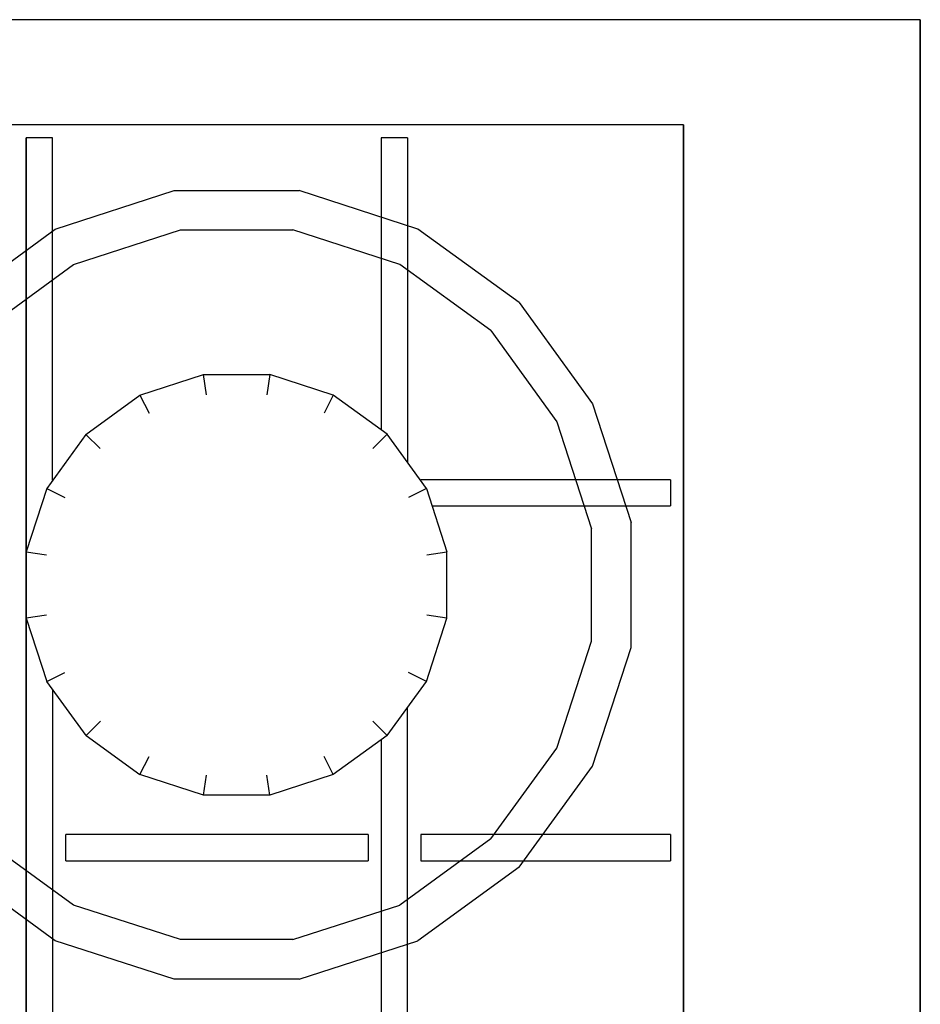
# Model space of a CAD drawing. Header units: millimetres. Extents: x 0 to 40100, y 0 to 29075.
# Tile 62 of 119: x 8886 to 8954, y 25659 to 25734. Entities that reach past the tile are written whole.
import ezdxf

# ---------------------------------------------------------------- set-up
doc = ezdxf.new("R2010")
doc.units = ezdxf.units.MM
doc.header["$MEASUREMENT"] = 0
doc.linetypes.add('AUSGEZOGEN', pattern=[0, 0])
doc.layers.get('0').update_dxf_attribs({"linetype": 'CONTINUOUS'})
doc.layers.add('ibmp_KT_Geräte-bauseits', color=7, linetype='AUSGEZOGEN', true_color=0x008000)
doc.styles.get("Standard").update_dxf_attribs({"font": 'TXT.SHX'})

# ---------------------------------------------------------------- blocks, each defined once
blk = doc.blocks.new('BLOCK_00415')
at = {"layer": 'ibmp_KT_Geräte-bauseits', "color": 0, "linetype": 'AUSGEZOGEN', "true_color": 0x000000}
for p, q in [((8954.1, 25734.1), (8658.1, 25734.1)), ((8954.1, 25734.1), (8954.1, 25338.1)), ((8936.1, 25726.1), (8676.1, 25726.1)), ((8936.1, 25726.1), (8936.1, 25346.1)), ((8886.1, 25725.1), (8886.1, 25347.1)), ((8888.1, 25725.1), (8886.1, 25725.1)), ((8888.1, 25699.06), (8888.1, 25725.1)), ((8913.1, 25725.1), (8913.1, 25702.88)), ((8915.1, 25725.1), (8913.1, 25725.1)), ((8915.1, 25725.1), (8915.1, 25700.44)), ((8888.31, 25718.16), (8897.35, 25721.1)), ((8897.35, 25721.1), (8906.85, 25721.1)), ((8915.89, 25718.16), (8906.85, 25721.1)), ((8880.62, 25712.56), (8888.31, 25718.16)), ((8889.69, 25715.46), (8897.83, 25718.1)), ((8897.83, 25718.1), (8906.38, 25718.1)), ((8914.51, 25715.46), (8906.38, 25718.1)), ((8923.58, 25712.58), (8915.89, 25718.16)), ((8882.77, 25710.42), (8889.69, 25715.46)), ((8921.43, 25710.44), (8914.51, 25715.46)), ((8923.58, 25712.58), (8929.17, 25704.88)), ((8921.43, 25710.44), (8926.46, 25703.5)), ((8894.75, 25705.52), (8899.57, 25707.1)), ((8899.81, 25705.56), (8899.57, 25707.1)), ((8899.57, 25707.1), (8904.63, 25707.1)), ((8904.63, 25707.1), (8904.39, 25705.56)), ((8909.45, 25705.54), (8904.63, 25707.1)), ((8890.64, 25702.54), (8894.75, 25705.52)), ((8894.75, 25705.52), (8895.45, 25704.16)), ((8909.45, 25705.54), (8908.75, 25704.16)), ((8913.56, 25702.56), (8909.45, 25705.54)), ((8929.17, 25704.88), (8932.1, 25695.84)), ((8926.46, 25703.5), (8929.1, 25695.36)), ((8890.64, 25702.54), (8887.66, 25698.44)), ((8890.64, 25702.54), (8891.73, 25701.46)), ((8913.56, 25702.56), (8912.47, 25701.46)), ((8916.54, 25698.44), (8913.56, 25702.56)), ((8916.1, 25699.1), (8916.1, 25699.06)), ((8935.1, 25699.1), (8916.1, 25699.1)), ((8935.1, 25699.1), (8935.1, 25697.1)), ((8887.66, 25698.44), (8886.1, 25693.62)), ((8887.66, 25698.44), (8889.04, 25697.74)), ((8916.54, 25698.44), (8915.16, 25697.74)), ((8916.54, 25698.44), (8918.1, 25693.62)), ((8916.98, 25697.1), (8935.1, 25697.1)), ((8929.1, 25686.82), (8929.1, 25695.36)), ((8932.1, 25686.34), (8932.1, 25695.84)), ((8886.1, 25693.62), (8887.63, 25693.38)), ((8916.57, 25693.38), (8918.1, 25693.62)), ((8918.1, 25688.56), (8918.1, 25693.62)), ((8887.63, 25688.8), (8886.1, 25688.56)), ((8918.1, 25688.56), (8916.57, 25688.8)), ((8886.1, 25688.56), (8887.67, 25683.74)), ((8916.54, 25683.74), (8918.1, 25688.56)), ((8926.46, 25678.68), (8929.1, 25686.82)), ((8929.17, 25677.3), (8932.1, 25686.34)), ((8887.67, 25683.74), (8889.04, 25684.44)), ((8916.54, 25683.74), (8915.16, 25684.44)), ((8890.65, 25679.64), (8887.67, 25683.74)), ((8913.56, 25679.64), (8916.54, 25683.74)), ((8888.1, 25683.16), (8888.1, 25637.06)), ((8915.1, 25638.44), (8915.1, 25681.76)), ((8891.74, 25680.72), (8890.65, 25679.64)), ((8912.47, 25680.72), (8913.56, 25679.64)), ((8890.65, 25679.64), (8894.75, 25676.66)), ((8913.56, 25679.64), (8909.45, 25676.66)), ((8913.1, 25679.3), (8913.1, 25640.88)), ((8921.43, 25671.76), (8926.46, 25678.68)), ((8894.75, 25676.66), (8895.45, 25678.04)), ((8909.45, 25676.66), (8908.75, 25678.04)), ((8899.57, 25675.1), (8894.75, 25676.66)), ((8899.57, 25675.1), (8899.81, 25676.62)), ((8904.63, 25675.1), (8904.39, 25676.62)), ((8909.45, 25676.66), (8904.63, 25675.1)), ((8923.58, 25669.62), (8929.17, 25677.3)), ((8904.63, 25675.1), (8899.57, 25675.1)), ((8889.1, 25670.1), (8889.1, 25672.1)), ((8912.1, 25672.1), (8889.1, 25672.1)), ((8912.1, 25672.1), (8912.1, 25670.1)), ((8916.1, 25672.1), (8916.1, 25670.1)), ((8935.1, 25672.1), (8916.1, 25672.1)), ((8935.1, 25672.1), (8935.1, 25670.1)), ((8889.69, 25666.72), (8882.77, 25671.76)), ((8921.43, 25671.76), (8914.51, 25666.72)), ((8889.1, 25670.1), (8912.1, 25670.1)), ((8916.1, 25670.1), (8935.1, 25670.1)), ((8888.31, 25664.02), (8880.62, 25669.62)), ((8923.58, 25669.62), (8915.89, 25664.02)), ((8897.83, 25664.1), (8889.69, 25666.72)), ((8906.38, 25664.1), (8914.51, 25666.72)), ((8897.35, 25661.1), (8888.31, 25664.02)), ((8906.38, 25664.1), (8897.83, 25664.1)), ((8906.85, 25661.1), (8915.89, 25664.02)), ((8906.85, 25661.1), (8897.35, 25661.1))]:
    blk.add_line(p, q, dxfattribs=at)
at = {"color": 0, "true_color": 0x000000}
blk.add_attdef('', (0, 0), '', height=1, dxfattribs=at)
blk = doc.blocks.new('BLOCK_00416')
at = {"layer": 'ibmp_KT_Geräte-bauseits', "color": 0, "linetype": 'AUSGEZOGEN', "true_color": 0x000000}
for p, q in [((8954.1, 25734.1), (8658.1, 25734.1)), ((8954.1, 25338.1), (8954.1, 25734.1)), ((8936.1, 25726.1), (8676.1, 25726.1)), ((8936.1, 25346.1), (8936.1, 25726.1)), ((8886.1, 25347.1), (8886.1, 25725.1)), ((8888.1, 25725.1), (8886.1, 25725.1)), ((8888.1, 25699.06), (8888.1, 25725.1)), ((8913.1, 25725.1), (8913.1, 25702.88)), ((8915.1, 25725.1), (8913.1, 25725.1)), ((8915.1, 25725.1), (8915.1, 25700.44)), ((8888.31, 25718.16), (8897.35, 25721.1)), ((8897.35, 25721.1), (8906.85, 25721.1)), ((8915.89, 25718.16), (8906.85, 25721.1)), ((8880.62, 25712.56), (8888.31, 25718.16)), ((8889.69, 25715.46), (8897.83, 25718.1)), ((8897.83, 25718.1), (8906.38, 25718.1)), ((8914.51, 25715.46), (8906.38, 25718.1)), ((8923.58, 25712.58), (8915.89, 25718.16)), ((8882.77, 25710.42), (8889.69, 25715.46)), ((8921.43, 25710.44), (8914.51, 25715.46)), ((8923.58, 25712.58), (8929.17, 25704.88)), ((8921.43, 25710.44), (8926.46, 25703.5)), ((8894.75, 25705.52), (8899.57, 25707.1)), ((8899.81, 25705.56), (8899.57, 25707.1)), ((8899.57, 25707.1), (8904.63, 25707.1)), ((8904.63, 25707.1), (8904.39, 25705.56)), ((8909.45, 25705.54), (8904.63, 25707.1)), ((8890.64, 25702.54), (8894.75, 25705.52)), ((8894.75, 25705.52), (8895.45, 25704.16)), ((8909.45, 25705.54), (8908.75, 25704.16)), ((8913.56, 25702.56), (8909.45, 25705.54)), ((8929.17, 25704.88), (8932.1, 25695.84)), ((8926.46, 25703.5), (8929.1, 25695.36)), ((8890.64, 25702.54), (8887.66, 25698.44)), ((8890.64, 25702.54), (8891.73, 25701.46)), ((8913.56, 25702.56), (8912.47, 25701.46)), ((8916.54, 25698.44), (8913.56, 25702.56)), ((8916.1, 25699.1), (8916.1, 25699.06)), ((8935.1, 25699.1), (8916.1, 25699.1)), ((8935.1, 25699.1), (8935.1, 25697.1)), ((8887.66, 25698.44), (8886.1, 25693.62)), ((8887.66, 25698.44), (8889.04, 25697.74)), ((8916.54, 25698.44), (8915.16, 25697.74)), ((8916.54, 25698.44), (8918.1, 25693.62)), ((8916.98, 25697.1), (8935.1, 25697.1)), ((8929.1, 25686.82), (8929.1, 25695.36)), ((8932.1, 25686.34), (8932.1, 25695.84)), ((8886.1, 25693.62), (8887.63, 25693.38)), ((8916.57, 25693.38), (8918.1, 25693.62)), ((8918.1, 25688.56), (8918.1, 25693.62)), ((8887.63, 25688.8), (8886.1, 25688.56)), ((8918.1, 25688.56), (8916.57, 25688.8)), ((8886.1, 25688.56), (8887.67, 25683.74)), ((8916.54, 25683.74), (8918.1, 25688.56)), ((8926.46, 25678.68), (8929.1, 25686.82)), ((8929.17, 25677.3), (8932.1, 25686.34)), ((8887.67, 25683.74), (8889.04, 25684.44)), ((8916.54, 25683.74), (8915.16, 25684.44)), ((8890.65, 25679.64), (8887.67, 25683.74)), ((8913.56, 25679.64), (8916.54, 25683.74)), ((8888.1, 25683.16), (8888.1, 25637.06)), ((8915.1, 25638.44), (8915.1, 25681.76)), ((8891.74, 25680.72), (8890.65, 25679.64)), ((8912.47, 25680.72), (8913.56, 25679.64)), ((8890.65, 25679.64), (8894.75, 25676.66)), ((8913.56, 25679.64), (8909.45, 25676.66)), ((8913.1, 25679.3), (8913.1, 25640.88)), ((8921.43, 25671.76), (8926.46, 25678.68)), ((8894.75, 25676.66), (8895.45, 25678.04)), ((8909.45, 25676.66), (8908.75, 25678.04)), ((8899.57, 25675.1), (8894.75, 25676.66)), ((8899.57, 25675.1), (8899.81, 25676.62)), ((8904.63, 25675.1), (8904.39, 25676.62)), ((8909.45, 25676.66), (8904.63, 25675.1)), ((8923.58, 25669.62), (8929.17, 25677.3)), ((8904.63, 25675.1), (8899.57, 25675.1)), ((8889.1, 25670.1), (8889.1, 25672.1)), ((8912.1, 25672.1), (8889.1, 25672.1)), ((8912.1, 25672.1), (8912.1, 25670.1)), ((8916.1, 25672.1), (8916.1, 25670.1)), ((8935.1, 25672.1), (8916.1, 25672.1)), ((8935.1, 25672.1), (8935.1, 25670.1)), ((8889.69, 25666.72), (8882.77, 25671.76)), ((8921.43, 25671.76), (8914.51, 25666.72)), ((8889.1, 25670.1), (8912.1, 25670.1)), ((8916.1, 25670.1), (8935.1, 25670.1)), ((8888.31, 25664.02), (8880.62, 25669.62)), ((8923.58, 25669.62), (8915.89, 25664.02)), ((8897.83, 25664.1), (8889.69, 25666.72)), ((8906.38, 25664.1), (8914.51, 25666.72)), ((8897.35, 25661.1), (8888.31, 25664.02)), ((8906.38, 25664.1), (8897.83, 25664.1)), ((8906.85, 25661.1), (8915.89, 25664.02)), ((8906.85, 25661.1), (8897.35, 25661.1))]:
    blk.add_line(p, q, dxfattribs=at)
at = {"color": 0, "true_color": 0x000000}
blk.add_attdef('', (0, 0), '', height=1, dxfattribs=at)
blk = doc.blocks.new('BLOCK_00417')
at = {"layer": 'ibmp_KT_Geräte-bauseits', "color": 0, "linetype": 'AUSGEZOGEN', "true_color": 0x000000}
for p, q in [((8954.1, 25734.1), (8658.1, 25734.1)), ((8954.1, 25338.1), (8954.1, 25734.1)), ((8936.1, 25726.1), (8676.1, 25726.1)), ((8936.1, 25346.1), (8936.1, 25726.1)), ((8886.1, 25347.1), (8886.1, 25725.1)), ((8888.1, 25725.1), (8886.1, 25725.1)), ((8888.1, 25699.06), (8888.1, 25725.1)), ((8913.1, 25725.1), (8913.1, 25702.88)), ((8915.1, 25725.1), (8913.1, 25725.1)), ((8915.1, 25725.1), (8915.1, 25700.44)), ((8888.31, 25718.16), (8897.35, 25721.1)), ((8897.35, 25721.1), (8906.85, 25721.1)), ((8915.89, 25718.16), (8906.85, 25721.1)), ((8880.62, 25712.56), (8888.31, 25718.16)), ((8889.69, 25715.46), (8897.83, 25718.1)), ((8897.83, 25718.1), (8906.38, 25718.1)), ((8914.51, 25715.46), (8906.38, 25718.1)), ((8923.58, 25712.58), (8915.89, 25718.16)), ((8882.77, 25710.42), (8889.69, 25715.46)), ((8921.43, 25710.44), (8914.51, 25715.46)), ((8923.58, 25712.58), (8929.17, 25704.88)), ((8921.43, 25710.44), (8926.46, 25703.5)), ((8894.75, 25705.52), (8899.57, 25707.1)), ((8899.81, 25705.56), (8899.57, 25707.1)), ((8899.57, 25707.1), (8904.63, 25707.1)), ((8904.63, 25707.1), (8904.39, 25705.56)), ((8909.45, 25705.54), (8904.63, 25707.1)), ((8890.64, 25702.54), (8894.75, 25705.52)), ((8894.75, 25705.52), (8895.45, 25704.16)), ((8909.45, 25705.54), (8908.75, 25704.16)), ((8913.56, 25702.56), (8909.45, 25705.54)), ((8929.17, 25704.88), (8932.1, 25695.84)), ((8926.46, 25703.5), (8929.1, 25695.36)), ((8890.64, 25702.54), (8887.66, 25698.44)), ((8890.64, 25702.54), (8891.73, 25701.46)), ((8913.56, 25702.56), (8912.47, 25701.46)), ((8916.54, 25698.44), (8913.56, 25702.56)), ((8916.1, 25699.1), (8916.1, 25699.06)), ((8935.1, 25699.1), (8916.1, 25699.1)), ((8935.1, 25699.1), (8935.1, 25697.1)), ((8887.66, 25698.44), (8886.1, 25693.62)), ((8887.66, 25698.44), (8889.04, 25697.74)), ((8916.54, 25698.44), (8915.16, 25697.74)), ((8916.54, 25698.44), (8918.1, 25693.62)), ((8916.98, 25697.1), (8935.1, 25697.1)), ((8929.1, 25686.82), (8929.1, 25695.36)), ((8932.1, 25686.34), (8932.1, 25695.84)), ((8886.1, 25693.62), (8887.63, 25693.38)), ((8916.57, 25693.38), (8918.1, 25693.62)), ((8918.1, 25688.56), (8918.1, 25693.62)), ((8887.63, 25688.8), (8886.1, 25688.56)), ((8918.1, 25688.56), (8916.57, 25688.8)), ((8886.1, 25688.56), (8887.67, 25683.74)), ((8916.54, 25683.74), (8918.1, 25688.56)), ((8926.46, 25678.68), (8929.1, 25686.82)), ((8929.17, 25677.3), (8932.1, 25686.34)), ((8887.67, 25683.74), (8889.04, 25684.44)), ((8916.54, 25683.74), (8915.16, 25684.44)), ((8890.65, 25679.64), (8887.67, 25683.74)), ((8913.56, 25679.64), (8916.54, 25683.74)), ((8888.1, 25683.16), (8888.1, 25637.06)), ((8915.1, 25638.44), (8915.1, 25681.76)), ((8891.74, 25680.72), (8890.65, 25679.64)), ((8912.47, 25680.72), (8913.56, 25679.64)), ((8890.65, 25679.64), (8894.75, 25676.66)), ((8913.56, 25679.64), (8909.45, 25676.66)), ((8913.1, 25679.3), (8913.1, 25640.88)), ((8921.43, 25671.76), (8926.46, 25678.68)), ((8894.75, 25676.66), (8895.45, 25678.04)), ((8909.45, 25676.66), (8908.75, 25678.04)), ((8899.57, 25675.1), (8894.75, 25676.66)), ((8899.57, 25675.1), (8899.81, 25676.62)), ((8904.63, 25675.1), (8904.39, 25676.62)), ((8909.45, 25676.66), (8904.63, 25675.1)), ((8923.58, 25669.62), (8929.17, 25677.3)), ((8904.63, 25675.1), (8899.57, 25675.1)), ((8889.1, 25670.1), (8889.1, 25672.1)), ((8912.1, 25672.1), (8889.1, 25672.1)), ((8912.1, 25672.1), (8912.1, 25670.1)), ((8916.1, 25672.1), (8916.1, 25670.1)), ((8935.1, 25672.1), (8916.1, 25672.1)), ((8935.1, 25672.1), (8935.1, 25670.1)), ((8889.69, 25666.72), (8882.77, 25671.76)), ((8921.43, 25671.76), (8914.51, 25666.72)), ((8889.1, 25670.1), (8912.1, 25670.1)), ((8916.1, 25670.1), (8935.1, 25670.1)), ((8888.31, 25664.02), (8880.62, 25669.62)), ((8923.58, 25669.62), (8915.89, 25664.02)), ((8897.83, 25664.1), (8889.69, 25666.72)), ((8906.38, 25664.1), (8914.51, 25666.72)), ((8897.35, 25661.1), (8888.31, 25664.02)), ((8906.38, 25664.1), (8897.83, 25664.1)), ((8906.85, 25661.1), (8915.89, 25664.02)), ((8906.85, 25661.1), (8897.35, 25661.1))]:
    blk.add_line(p, q, dxfattribs=at)
at = {"color": 0, "true_color": 0x000000}
blk.add_attdef('', (0, 0), '', height=1, dxfattribs=at)
blk = doc.blocks.new('BLOCK_00418')
at = {"layer": 'ibmp_KT_Geräte-bauseits', "color": 0, "linetype": 'AUSGEZOGEN', "true_color": 0x000000}
for p, q in [((8954.1, 25734.1), (8658.1, 25734.1)), ((8954.1, 25338.1), (8954.1, 25734.1)), ((8936.1, 25726.1), (8676.1, 25726.1)), ((8936.1, 25346.1), (8936.1, 25726.1)), ((8886.1, 25347.1), (8886.1, 25725.1)), ((8888.1, 25725.1), (8886.1, 25725.1)), ((8888.1, 25699.06), (8888.1, 25725.1)), ((8913.1, 25725.1), (8913.1, 25702.88)), ((8915.1, 25725.1), (8913.1, 25725.1)), ((8915.1, 25725.1), (8915.1, 25700.44)), ((8888.31, 25718.16), (8897.35, 25721.1)), ((8897.35, 25721.1), (8906.85, 25721.1)), ((8915.89, 25718.16), (8906.85, 25721.1)), ((8880.62, 25712.56), (8888.31, 25718.16)), ((8889.69, 25715.46), (8897.83, 25718.1)), ((8897.83, 25718.1), (8906.38, 25718.1)), ((8914.51, 25715.46), (8906.38, 25718.1)), ((8923.58, 25712.58), (8915.89, 25718.16)), ((8882.77, 25710.42), (8889.69, 25715.46)), ((8921.43, 25710.44), (8914.51, 25715.46)), ((8923.58, 25712.58), (8929.17, 25704.88)), ((8921.43, 25710.44), (8926.46, 25703.5)), ((8894.75, 25705.52), (8899.57, 25707.1)), ((8899.81, 25705.56), (8899.57, 25707.1)), ((8899.57, 25707.1), (8904.63, 25707.1)), ((8904.63, 25707.1), (8904.39, 25705.56)), ((8909.45, 25705.54), (8904.63, 25707.1)), ((8890.64, 25702.54), (8894.75, 25705.52)), ((8894.75, 25705.52), (8895.45, 25704.16)), ((8909.45, 25705.54), (8908.75, 25704.16)), ((8913.56, 25702.56), (8909.45, 25705.54)), ((8929.17, 25704.88), (8932.1, 25695.84)), ((8926.46, 25703.5), (8929.1, 25695.36)), ((8890.64, 25702.54), (8887.66, 25698.44)), ((8890.64, 25702.54), (8891.73, 25701.46)), ((8913.56, 25702.56), (8912.47, 25701.46)), ((8916.54, 25698.44), (8913.56, 25702.56)), ((8916.1, 25699.1), (8916.1, 25699.06)), ((8935.1, 25699.1), (8916.1, 25699.1)), ((8935.1, 25699.1), (8935.1, 25697.1)), ((8887.66, 25698.44), (8886.1, 25693.62)), ((8887.66, 25698.44), (8889.04, 25697.74)), ((8916.54, 25698.44), (8915.16, 25697.74)), ((8916.54, 25698.44), (8918.1, 25693.62)), ((8916.98, 25697.1), (8935.1, 25697.1)), ((8929.1, 25686.82), (8929.1, 25695.36)), ((8932.1, 25686.34), (8932.1, 25695.84)), ((8886.1, 25693.62), (8887.63, 25693.38)), ((8916.57, 25693.38), (8918.1, 25693.62)), ((8918.1, 25688.56), (8918.1, 25693.62)), ((8887.63, 25688.8), (8886.1, 25688.56)), ((8918.1, 25688.56), (8916.57, 25688.8)), ((8886.1, 25688.56), (8887.67, 25683.74)), ((8916.54, 25683.74), (8918.1, 25688.56)), ((8926.46, 25678.68), (8929.1, 25686.82)), ((8929.17, 25677.3), (8932.1, 25686.34)), ((8887.67, 25683.74), (8889.04, 25684.44)), ((8916.54, 25683.74), (8915.16, 25684.44)), ((8890.65, 25679.64), (8887.67, 25683.74)), ((8913.56, 25679.64), (8916.54, 25683.74)), ((8888.1, 25683.16), (8888.1, 25637.06)), ((8915.1, 25638.44), (8915.1, 25681.76)), ((8891.74, 25680.72), (8890.65, 25679.64)), ((8912.47, 25680.72), (8913.56, 25679.64)), ((8890.65, 25679.64), (8894.75, 25676.66)), ((8913.56, 25679.64), (8909.45, 25676.66)), ((8913.1, 25679.3), (8913.1, 25640.88)), ((8921.43, 25671.76), (8926.46, 25678.68)), ((8894.75, 25676.66), (8895.45, 25678.04)), ((8909.45, 25676.66), (8908.75, 25678.04)), ((8899.57, 25675.1), (8894.75, 25676.66)), ((8899.57, 25675.1), (8899.81, 25676.62)), ((8904.63, 25675.1), (8904.39, 25676.62)), ((8909.45, 25676.66), (8904.63, 25675.1)), ((8923.58, 25669.62), (8929.17, 25677.3)), ((8904.63, 25675.1), (8899.57, 25675.1)), ((8889.1, 25670.1), (8889.1, 25672.1)), ((8912.1, 25672.1), (8889.1, 25672.1)), ((8912.1, 25672.1), (8912.1, 25670.1)), ((8916.1, 25672.1), (8916.1, 25670.1)), ((8935.1, 25672.1), (8916.1, 25672.1)), ((8935.1, 25672.1), (8935.1, 25670.1)), ((8889.69, 25666.72), (8882.77, 25671.76)), ((8921.43, 25671.76), (8914.51, 25666.72)), ((8889.1, 25670.1), (8912.1, 25670.1)), ((8916.1, 25670.1), (8935.1, 25670.1)), ((8888.31, 25664.02), (8880.62, 25669.62)), ((8923.58, 25669.62), (8915.89, 25664.02)), ((8897.83, 25664.1), (8889.69, 25666.72)), ((8906.38, 25664.1), (8914.51, 25666.72)), ((8897.35, 25661.1), (8888.31, 25664.02)), ((8906.38, 25664.1), (8897.83, 25664.1)), ((8906.85, 25661.1), (8915.89, 25664.02)), ((8906.85, 25661.1), (8897.35, 25661.1))]:
    blk.add_line(p, q, dxfattribs=at)
at = {"color": 0, "true_color": 0x000000}
blk.add_attdef('', (0, 0), '', height=1, dxfattribs=at)
blk = doc.blocks.new('BLOCK_00419')
at = {"layer": 'ibmp_KT_Geräte-bauseits', "color": 0, "linetype": 'AUSGEZOGEN', "true_color": 0x000000}
for p, q in [((8954.1, 25734.1), (8658.1, 25734.1)), ((8954.1, 25338.1), (8954.1, 25734.1)), ((8936.1, 25726.1), (8676.1, 25726.1)), ((8936.1, 25346.1), (8936.1, 25726.1)), ((8886.1, 25347.1), (8886.1, 25725.1)), ((8888.1, 25725.1), (8886.1, 25725.1)), ((8888.1, 25699.06), (8888.1, 25725.1)), ((8913.1, 25725.1), (8913.1, 25702.88)), ((8915.1, 25725.1), (8913.1, 25725.1)), ((8915.1, 25725.1), (8915.1, 25700.44)), ((8888.31, 25718.16), (8897.35, 25721.1)), ((8897.35, 25721.1), (8906.85, 25721.1)), ((8915.89, 25718.16), (8906.85, 25721.1)), ((8880.62, 25712.56), (8888.31, 25718.16)), ((8889.69, 25715.46), (8897.83, 25718.1)), ((8897.83, 25718.1), (8906.38, 25718.1)), ((8914.51, 25715.46), (8906.38, 25718.1)), ((8923.58, 25712.58), (8915.89, 25718.16)), ((8882.77, 25710.42), (8889.69, 25715.46)), ((8921.43, 25710.44), (8914.51, 25715.46)), ((8923.58, 25712.58), (8929.17, 25704.88)), ((8921.43, 25710.44), (8926.46, 25703.5)), ((8894.75, 25705.52), (8899.57, 25707.1)), ((8899.81, 25705.56), (8899.57, 25707.1)), ((8899.57, 25707.1), (8904.63, 25707.1)), ((8904.63, 25707.1), (8904.39, 25705.56)), ((8909.45, 25705.54), (8904.63, 25707.1)), ((8890.64, 25702.54), (8894.75, 25705.52)), ((8894.75, 25705.52), (8895.45, 25704.16)), ((8909.45, 25705.54), (8908.75, 25704.16)), ((8913.56, 25702.56), (8909.45, 25705.54)), ((8929.17, 25704.88), (8932.1, 25695.84)), ((8926.46, 25703.5), (8929.1, 25695.36)), ((8890.64, 25702.54), (8887.66, 25698.44)), ((8890.64, 25702.54), (8891.73, 25701.46)), ((8913.56, 25702.56), (8912.47, 25701.46)), ((8916.54, 25698.44), (8913.56, 25702.56)), ((8916.1, 25699.1), (8916.1, 25699.06)), ((8935.1, 25699.1), (8916.1, 25699.1)), ((8935.1, 25699.1), (8935.1, 25697.1)), ((8887.66, 25698.44), (8886.1, 25693.62)), ((8887.66, 25698.44), (8889.04, 25697.74)), ((8916.54, 25698.44), (8915.16, 25697.74)), ((8916.54, 25698.44), (8918.1, 25693.62)), ((8916.98, 25697.1), (8935.1, 25697.1)), ((8929.1, 25686.82), (8929.1, 25695.36)), ((8932.1, 25686.34), (8932.1, 25695.84)), ((8886.1, 25693.62), (8887.63, 25693.38)), ((8916.57, 25693.38), (8918.1, 25693.62)), ((8918.1, 25688.56), (8918.1, 25693.62)), ((8887.63, 25688.8), (8886.1, 25688.56)), ((8918.1, 25688.56), (8916.57, 25688.8)), ((8886.1, 25688.56), (8887.67, 25683.74)), ((8916.54, 25683.74), (8918.1, 25688.56)), ((8926.46, 25678.68), (8929.1, 25686.82)), ((8929.17, 25677.3), (8932.1, 25686.34)), ((8887.67, 25683.74), (8889.04, 25684.44)), ((8916.54, 25683.74), (8915.16, 25684.44)), ((8890.65, 25679.64), (8887.67, 25683.74)), ((8913.56, 25679.64), (8916.54, 25683.74)), ((8888.1, 25683.16), (8888.1, 25637.06)), ((8915.1, 25638.44), (8915.1, 25681.76)), ((8891.74, 25680.72), (8890.65, 25679.64)), ((8912.47, 25680.72), (8913.56, 25679.64)), ((8890.65, 25679.64), (8894.75, 25676.66)), ((8913.56, 25679.64), (8909.45, 25676.66)), ((8913.1, 25679.3), (8913.1, 25640.88)), ((8921.43, 25671.76), (8926.46, 25678.68)), ((8894.75, 25676.66), (8895.45, 25678.04)), ((8909.45, 25676.66), (8908.75, 25678.04)), ((8899.57, 25675.1), (8894.75, 25676.66)), ((8899.57, 25675.1), (8899.81, 25676.62)), ((8904.63, 25675.1), (8904.39, 25676.62)), ((8909.45, 25676.66), (8904.63, 25675.1)), ((8923.58, 25669.62), (8929.17, 25677.3)), ((8904.63, 25675.1), (8899.57, 25675.1)), ((8889.1, 25670.1), (8889.1, 25672.1)), ((8912.1, 25672.1), (8889.1, 25672.1)), ((8912.1, 25672.1), (8912.1, 25670.1)), ((8916.1, 25672.1), (8916.1, 25670.1)), ((8935.1, 25672.1), (8916.1, 25672.1)), ((8935.1, 25672.1), (8935.1, 25670.1)), ((8889.69, 25666.72), (8882.77, 25671.76)), ((8921.43, 25671.76), (8914.51, 25666.72)), ((8889.1, 25670.1), (8912.1, 25670.1)), ((8916.1, 25670.1), (8935.1, 25670.1)), ((8888.31, 25664.02), (8880.62, 25669.62)), ((8923.58, 25669.62), (8915.89, 25664.02)), ((8897.83, 25664.1), (8889.69, 25666.72)), ((8906.38, 25664.1), (8914.51, 25666.72)), ((8897.35, 25661.1), (8888.31, 25664.02)), ((8906.38, 25664.1), (8897.83, 25664.1)), ((8906.85, 25661.1), (8915.89, 25664.02)), ((8906.85, 25661.1), (8897.35, 25661.1))]:
    blk.add_line(p, q, dxfattribs=at)
at = {"color": 0, "true_color": 0x000000}
blk.add_attdef('', (0, 0), '', height=1, dxfattribs=at)

msp = doc.modelspace()

# ---------------------------------------------------------------- block references
at = {"layer": 'ibmp_KT_Geräte-bauseits', "color": 0, "true_color": 0x000000}
for name in ['BLOCK_00415', 'BLOCK_00416', 'BLOCK_00417', 'BLOCK_00418', 'BLOCK_00419']:
    msp.add_blockref(name, (0, 0), dxfattribs=at)

doc.saveas('drawing.dxf')
